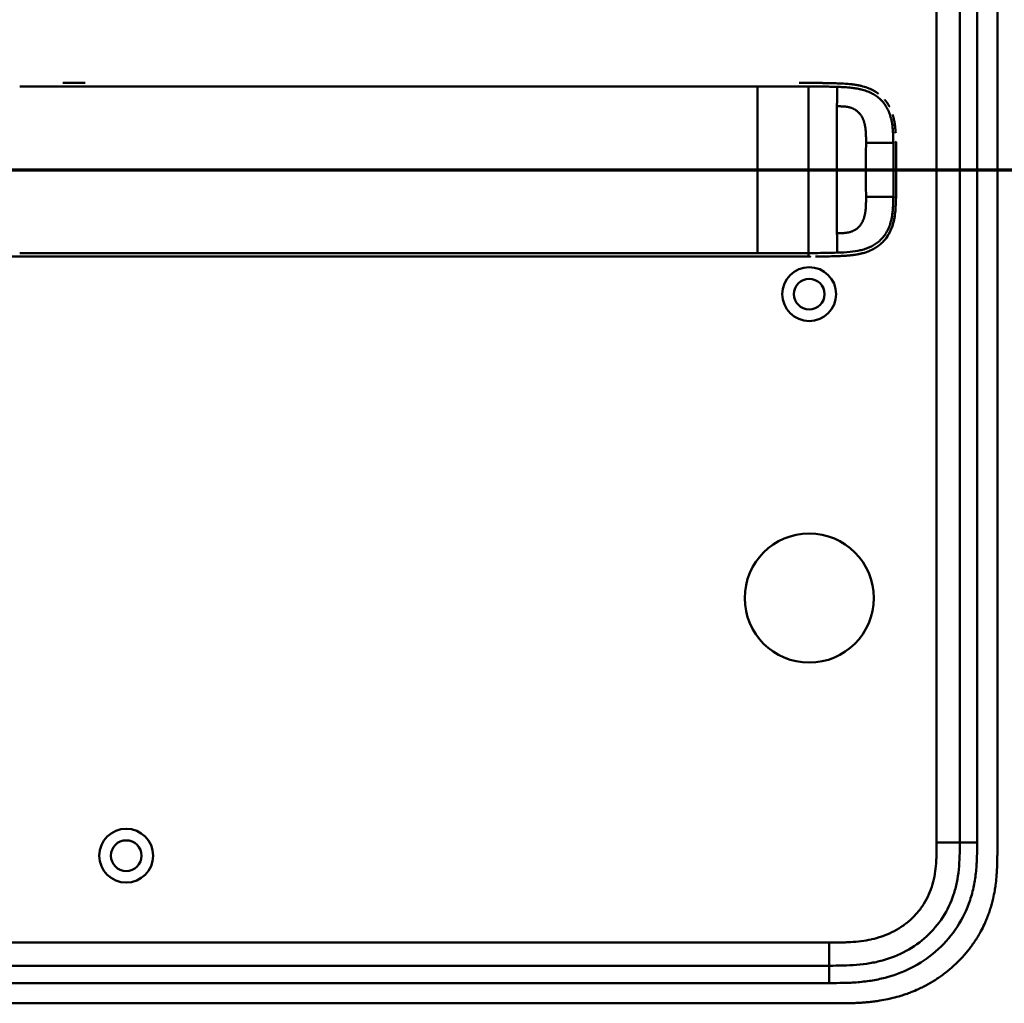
# Model space of a CAD drawing. Header units: millimetres. Extents: x 20 to 833, y 20 to 574.
# Tile 18 of 20: x 576 to 747, y 260 to 429. Entities that reach past the tile are written whole.
import ezdxf

# ---------------------------------------------------------------- set-up
doc = ezdxf.new("R2010")
doc.units = ezdxf.units.MM
doc.header["$LTSCALE"] = 2
for name, color, linetype, lineweight in [('Schnittansichtslinien(DIN)', 7, 'Continuous', 70), ('Sichtbare Kanten(DIN)', 7, 'Continuous', 50), ('Sichtbare tangentiale Kanten(DIN)', 7, 'Continuous', 50)]:
    doc.layers.add(name, color=color, linetype=linetype, lineweight=lineweight)

# ---------------------------------------------------------------- blocks, each defined once
blk = doc.blocks.new('2DTransSchnitt0')
at = {"layer": 'Schnittansichtslinien(DIN)', "linetype": 'Continuous'}
blk.add_line((250.478, 201.754), (392.272, 201.754), dxfattribs=at)

msp = doc.modelspace()

# ---------------------------------------------------------------- linework, layer by layer
at = {"layer": 'Sichtbare Kanten(DIN)'}
for p, q in [((738.851, 287.304), (738.851, 476.735)), ((745.351, 286.304), (745.351, 477.735)), ((583.889, 418.507), (587.736, 418.507)), ((715.078, 418.492), (715.078, 418.492)), ((712.642, 388.507), (712.707, 388.507)), ((571.39, 266.02), (716.313, 266.02)), ((558.39, 259.52), (717.313, 259.52))]:
    msp.add_line(p, q, dxfattribs=at)
for centre, radius in [((712.851, 382.02), 4.65), ((712.851, 382.02), 2.65), ((712.851, 329.52), 11.15), ((594.851, 285.02), 4.65), ((594.851, 285.02), 2.65)]:
    msp.add_circle(centre, radius, dxfattribs=at)
for radius, start, end in [(11.7, 33.30625, 33.34865), (11.6, 32.44432, 32.48803), (11.5, 31.57112, 31.61294), (11.7, 326.65937, 326.70471), (11.6, 327.51746, 327.56366), (11.5, 328.39068, 328.43445)]:
    msp.add_arc((712.851, 403.52), radius, start, end, dxfattribs=at)
for points, degree, knots in [([(711.093, 418.507), (711.093, 418.507), (711.094, 418.507), (711.094, 418.507), (711.095, 418.507), (711.096, 418.507), (711.096, 418.507), (711.098, 418.507), (711.1, 418.507), (711.104, 418.507), (711.107, 418.507), (711.115, 418.507), (711.121, 418.507), (711.137, 418.507), (711.148, 418.507), (711.184, 418.507), (711.209, 418.507), (711.299, 418.507), (711.364, 418.507), (711.779, 418.507), (712.129, 418.507), (712.853, 418.507), (713.225, 418.507), (713.948, 418.504), (714.291, 418.501), (714.636, 418.497)], 3, [0, 0, 0, 0, 0.00005222, 0.00005222, 0.00015665, 0.00015665, 0.0003655, 0.0003655, 0.00078319, 0.00078319, 0.00161859, 0.00161859, 0.00328937, 0.00328937, 0.00663094, 0.00663094, 0.01403003, 0.01403003, 0.03376099, 0.03376099, 0.13899821, 0.13899821, 0.25220546, 0.25220546, 0.35698313, 0.35698313, 0.35698313, 0.35698313]), ([(713.597, 418.505), (713.597, 418.505), (713.597, 418.505), (713.597, 418.505), (713.598, 418.505), (713.598, 418.505), (713.598, 418.505), (713.6, 418.505), (713.601, 418.505), (713.606, 418.505), (713.61, 418.505), (713.624, 418.505), (713.635, 418.505), (713.677, 418.505), (713.71, 418.505), (713.838, 418.504), (713.934, 418.504), (714.318, 418.501), (714.606, 418.498), (715.755, 418.483), (716.618, 418.465), (718.053, 418.419), (718.653, 418.396), (720.126, 418.293), (720.996, 418.187), (722.203, 417.894), (722.561, 417.787), (723.034, 417.612), (723.157, 417.563), (723.302, 417.502), (723.325, 417.492), (723.356, 417.478), (723.364, 417.475), (723.376, 417.47), (723.379, 417.468), (723.382, 417.467), (723.383, 417.467), (723.383, 417.466), (723.383, 417.466), (723.383, 417.466), (723.383, 417.466), (723.383, 417.466), (723.383, 417.466), (723.383, 417.466)], 3, [0, 0, 0, 0, 0.0000491, 0.0000491, 0.0000891, 0.0000891, 0.0002091, 0.0002091, 0.0005692, 0.0005692, 0.0016492, 0.0016492, 0.0048893, 0.0048893, 0.0146095, 0.0146095, 0.0437711, 0.0437711, 0.1312516, 0.1312516, 0.3939292, 0.3939292, 0.5799593, 0.5799593, 0.8598793, 0.8598793, 0.9815506, 0.9815506, 1.0251294, 1.0251294, 1.0332985, 1.0332985, 1.036362, 1.036362, 1.0375109, 1.0375109, 1.0376187, 1.0376187, 1.0376591, 1.0376591, 1.0376717, 1.0376717, 1.0376858, 1.0376858, 1.0376858, 1.0376858]), ([(714.636, 418.497), (714.636, 418.497), (714.636, 418.497), (714.636, 418.497), (714.636, 418.497), (714.637, 418.497), (714.638, 418.497), (714.639, 418.497), (714.641, 418.497), (714.647, 418.497), (714.652, 418.497), (714.677, 418.497), (714.696, 418.497), (714.876, 418.495), (715.04, 418.492), (715.193, 418.49), (715.194, 418.49), (715.194, 418.49)], 3, [0, 0, 0, 0, 0.000011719, 0.000011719, 0.00005859, 0.00005859, 0.000246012, 0.000246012, 0.000620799, 0.000620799, 0.002119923, 0.002119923, 0.008116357, 0.008116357, 0.056609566, 0.056609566, 0.056677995, 0.056677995, 0.056677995, 0.056677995]), ([(714.636, 418.497), (714.636, 418.497), (714.636, 418.497), (714.636, 418.497), (714.636, 418.497), (714.637, 418.497), (714.637, 418.497), (714.639, 418.497), (714.64, 418.497), (714.645, 418.497), (714.649, 418.497), (714.663, 418.497), (714.673, 418.497), (714.716, 418.496), (714.748, 418.496), (714.876, 418.495), (714.972, 418.493), (715.353, 418.488), (715.64, 418.483), (716.354, 418.469), (716.779, 418.459), (717.841, 418.427), (718.471, 418.406), (720.034, 418.304), (720.957, 418.198), (722.212, 417.891), (722.569, 417.784), (723.041, 417.609), (723.165, 417.56), (723.309, 417.498), (723.332, 417.489), (723.363, 417.475), (723.372, 417.471), (723.381, 417.467), (723.382, 417.467), (723.383, 417.467), (723.383, 417.467), (723.383, 417.466), (723.383, 417.466), (723.383, 417.466), (723.383, 417.466), (723.383, 417.466)], 3, [0, 0, 0, 0, 0.00005241, 0.00005241, 0.00009242, 0.00009242, 0.00021245, 0.00021245, 0.0005725, 0.0005725, 0.00165256, 0.00165256, 0.00489264, 0.00489264, 0.01461281, 0.01461281, 0.04377449, 0.04377449, 0.13125587, 0.13125587, 0.2625352, 0.2625352, 0.45952046, 0.45952046, 0.75581351, 0.75581351, 0.87730662, 0.87730662, 0.92088603, 0.92088603, 0.92905535, 0.92905535, 0.93211897, 0.93211897, 0.93240621, 0.93240621, 0.93251398, 0.93251398, 0.93253419, 0.93253419, 0.93255263, 0.93255263, 0.93255263, 0.93255263]), ([(715.774, 418.481), (715.775, 418.481), (715.775, 418.481), (715.775, 418.481), (715.775, 418.481), (715.776, 418.481), (715.777, 418.481), (715.778, 418.481), (715.779, 418.48), (715.782, 418.48), (715.784, 418.48), (715.818, 418.48), (715.849, 418.479), (715.916, 418.478), (715.952, 418.477), (716.114, 418.474), (716.24, 418.471), (716.365, 418.468), (716.367, 418.468), (716.369, 418.468), (716.369, 418.468), (716.369, 418.468)], 3, [0, 0, 0, 0, 0.0000377, 0.0000377, 0.000112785, 0.000112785, 0.000262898, 0.000262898, 0.000563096, 0.000563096, 0.001163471, 0.001163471, 0.010769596, 0.010769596, 0.021744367, 0.021744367, 0.060254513, 0.060254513, 0.060863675, 0.060863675, 0.060907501, 0.060907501, 0.060907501, 0.060907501]), ([(717.033, 418.451), (717.033, 418.451), (717.034, 418.451), (717.034, 418.451), (717.034, 418.451), (717.035, 418.451), (717.035, 418.451), (717.037, 418.451), (717.038, 418.451), (717.043, 418.451), (717.046, 418.451), (717.06, 418.45), (717.071, 418.45), (717.113, 418.449), (717.144, 418.448), (717.27, 418.444), (717.365, 418.441), (717.467, 418.438), (717.475, 418.437), (717.49, 418.437), (717.497, 418.437), (717.503, 418.436), (717.504, 418.436), (717.504, 418.436), (717.504, 418.436), (717.504, 418.436), (717.504, 418.436), (717.504, 418.436), (717.504, 418.436), (717.504, 418.436)], 3, [0, 0, 0, 0, 0.00008353, 0.00008353, 0.00012354, 0.00012354, 0.000243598, 0.000243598, 0.00060375, 0.00060375, 0.001683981, 0.001683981, 0.004924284, 0.004924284, 0.014644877, 0.014644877, 0.043810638, 0.043810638, 0.046544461, 0.046544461, 0.048595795, 0.048595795, 0.048641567, 0.048641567, 0.048665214, 0.048665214, 0.048677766, 0.048677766, 0.048692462, 0.048692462, 0.048692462, 0.048692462]), ([(724.816, 416.636), (724.592, 416.804), (724.315, 416.989), (724.029, 417.157), (723.734, 417.309), (723.433, 417.444), (723.383, 417.466)], 5, [0.94147194, 0.94147194, 0.94147194, 0.94147194, 0.94147194, 0.94147194, 1.09060804, 1.12015227, 1.12015227, 1.12015227, 1.12015227, 1.12015227, 1.12015227]), ([(726.707, 414.411), (726.689, 414.445), (726.55, 414.704), (726.399, 414.954), (726.235, 415.194), (726.06, 415.423), (725.9, 415.613)], 5, [0.63578119, 0.63578119, 0.63578119, 0.63578119, 0.63578119, 0.63578119, 0.65520572, 0.78405735, 0.78405735, 0.78405735, 0.78405735, 0.78405735, 0.78405735]), ([(727.643, 411.323), (727.609, 411.571), (727.552, 411.915), (727.484, 412.257), (727.401, 412.596), (727.304, 412.929), (727.275, 413.023)], 5, [0.31433668, 0.31433668, 0.31433668, 0.31433668, 0.31433668, 0.31433668, 0.43750456, 0.48594884, 0.48594884, 0.48594884, 0.48594884, 0.48594884, 0.48594884]), ([(727.643, 411.323), (727.643, 411.323), (727.644, 411.323), (727.644, 411.323), (727.644, 411.322), (727.644, 411.322), (727.644, 411.322), (727.644, 411.32), (727.644, 411.319), (727.645, 411.314), (727.645, 411.31), (727.647, 411.296), (727.649, 411.286), (727.655, 411.243), (727.659, 411.211), (727.676, 411.083), (727.687, 410.987), (727.73, 410.601), (727.754, 410.311), (727.777, 409.959), (727.781, 409.897), (727.785, 409.835)], 3, [0, 0, 0, 0, 0.00003489, 0.00003489, 0.00007493, 0.00007493, 0.00019502, 0.00019502, 0.00055514, 0.00055514, 0.00163526, 0.00163526, 0.00487537, 0.00487537, 0.01459547, 0.01459547, 0.04375692, 0.04375692, 0.13126731, 0.13126731, 0.14987755, 0.14987755, 0.14987755, 0.14987755]), ([(727.839, 408.374), (727.839, 408.374), (727.839, 408.374), (727.839, 408.374), (727.839, 408.374), (727.839, 408.373), (727.839, 408.373), (727.839, 408.369), (727.839, 408.366), (727.839, 408.35), (727.84, 408.338), (727.842, 408.224), (727.844, 408.122), (727.847, 408.01), (727.847, 407.987), (727.847, 407.988)], 3, [0, 0, 0, 0, 0.000014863, 0.000014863, 0.000074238, 0.000074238, 0.000192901, 0.000192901, 0.001142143, 0.001142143, 0.004938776, 0.004938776, 0.03531665, 0.03531665, 0.038678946, 0.038678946, 0.038678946, 0.038678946]), ([(727.863, 407.18), (727.86, 407.315), (727.858, 407.45), (727.855, 407.584), (727.853, 407.719), (727.85, 407.854), (727.847, 407.988)], 3, [0.366689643, 0.366689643, 0.366689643, 0.366689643, 0.406900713, 0.406900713, 0.406900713, 0.447266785, 0.447266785, 0.447266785, 0.447266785]), ([(727.863, 407.18), (727.863, 407.18), (727.863, 407.18), (727.863, 407.179), (727.863, 407.179), (727.863, 407.179), (727.863, 407.178), (727.863, 407.177), (727.863, 407.176), (727.863, 407.171), (727.863, 407.167), (727.863, 407.153), (727.863, 407.142), (727.864, 407.099), (727.865, 407.066), (727.867, 406.937), (727.868, 406.84), (727.87, 406.716), (727.87, 406.689), (727.871, 406.649), (727.871, 406.636), (727.872, 406.616), (727.872, 406.609), (727.872, 406.599), (727.872, 406.596), (727.872, 406.591), (727.872, 406.589), (727.872, 406.587), (727.872, 406.586), (727.872, 406.585), (727.872, 406.584), (727.872, 406.584), (727.872, 406.583), (727.872, 406.583), (727.872, 406.583), (727.872, 406.583), (727.872, 406.583), (727.872, 406.583), (727.872, 406.583), (727.872, 406.583)], 3, [0, 0, 0, 0, 0.000053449, 0.000053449, 0.000093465, 0.000093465, 0.000213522, 0.000213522, 0.000573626, 0.000573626, 0.001653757, 0.001653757, 0.004893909, 0.004893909, 0.014614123, 0.014614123, 0.043774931, 0.043774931, 0.051769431, 0.051769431, 0.055766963, 0.055766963, 0.057765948, 0.057765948, 0.05876565, 0.05876565, 0.059265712, 0.059265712, 0.059515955, 0.059515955, 0.059641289, 0.059641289, 0.059704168, 0.059704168, 0.05973582, 0.05973582, 0.059751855, 0.059751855, 0.059768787, 0.059768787, 0.059768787, 0.059768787]), ([(727.88, 405.995), (727.878, 406.136), (727.876, 406.277), (727.874, 406.418), (727.874, 406.473), (727.873, 406.528), (727.872, 406.583)], 3, [0.248417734, 0.248417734, 0.248417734, 0.248417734, 0.290654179, 0.290654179, 0.290654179, 0.307101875, 0.307101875, 0.307101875, 0.307101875]), ([(727.88, 405.995), (727.88, 405.995), (727.88, 405.995), (727.88, 405.995), (727.88, 405.995), (727.88, 405.994), (727.88, 405.994), (727.88, 405.992), (727.88, 405.991), (727.88, 405.986), (727.88, 405.983), (727.88, 405.968), (727.88, 405.957), (727.881, 405.914), (727.881, 405.882), (727.882, 405.752), (727.883, 405.655), (727.885, 405.534), (727.885, 405.509), (727.885, 405.473), (727.885, 405.461), (727.885, 405.442), (727.885, 405.436), (727.886, 405.427), (727.886, 405.424), (727.886, 405.42), (727.886, 405.418), (727.886, 405.416), (727.886, 405.415), (727.886, 405.414), (727.886, 405.414), (727.886, 405.413), (727.886, 405.413), (727.886, 405.413), (727.886, 405.412), (727.886, 405.412), (727.886, 405.412), (727.886, 405.412), (727.886, 405.412), (727.886, 405.412)], 3, [0, 0, 0, 0, 0.000031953, 0.000031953, 0.000071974, 0.000071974, 0.000192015, 0.000192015, 0.000552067, 0.000552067, 0.001632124, 0.001632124, 0.004872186, 0.004872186, 0.014592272, 0.014592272, 0.043752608, 0.043752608, 0.051041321, 0.051041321, 0.05468579, 0.05468579, 0.056508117, 0.056508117, 0.05741937, 0.05741937, 0.057875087, 0.057875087, 0.058103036, 0.058103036, 0.058217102, 0.058217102, 0.058274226, 0.058274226, 0.05830288, 0.05830288, 0.058317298, 0.058317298, 0.05833213, 0.05833213, 0.05833213, 0.05833213]), ([(727.89, 404.834), (727.889, 404.974), (727.888, 405.114), (727.887, 405.254), (727.887, 405.307), (727.886, 405.36), (727.886, 405.412)], 3, [0.132443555, 0.132443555, 0.132443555, 0.132443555, 0.174407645, 0.174407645, 0.174407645, 0.190155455, 0.190155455, 0.190155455, 0.190155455]), ([(727.894, 403.73), (727.894, 403.73), (727.894, 403.729), (727.894, 403.729), (727.894, 403.729), (727.894, 403.728), (727.894, 403.728), (727.894, 403.726), (727.894, 403.725), (727.894, 403.72), (727.894, 403.717), (727.894, 403.702), (727.894, 403.691), (727.894, 403.648), (727.894, 403.616), (727.894, 403.486), (727.894, 403.389), (727.894, 403), (727.893, 402.709), (727.889, 401.98), (727.886, 401.542), (727.877, 400.777), (727.873, 400.449), (727.852, 399.168), (727.842, 398.214), (727.79, 397.264)], 3, [0, 0, 0, 0, 0.00008576, 0.00008576, 0.00012576, 0.00012576, 0.00024577, 0.00024577, 0.00060577, 0.00060577, 0.00168578, 0.00168578, 0.0049258, 0.0049258, 0.01464581, 0.01464581, 0.04380589, 0.04380589, 0.13128689, 0.13128689, 0.26250768, 0.26250768, 0.36092522, 0.36092522, 0.64677926, 0.64677926, 0.64677926, 0.64677926]), ([(727.89, 404.834), (727.89, 404.834), (727.89, 404.833), (727.89, 404.833), (727.89, 404.833), (727.89, 404.832), (727.89, 404.832), (727.89, 404.83), (727.89, 404.829), (727.89, 404.824), (727.89, 404.821), (727.89, 404.806), (727.89, 404.796), (727.891, 404.752), (727.891, 404.72), (727.891, 404.59), (727.892, 404.493), (727.894, 404.104), (727.894, 403.813), (727.894, 403.084), (727.893, 402.646), (727.888, 401.804), (727.884, 401.398), (727.879, 400.993)], 3, [0, 0, 0, 0, 0.00006518, 0.00006518, 0.00010518, 0.00010518, 0.00022519, 0.00022519, 0.00058521, 0.00058521, 0.00166523, 0.00166523, 0.00490526, 0.00490526, 0.01462529, 0.01462529, 0.04378543, 0.04378543, 0.13126692, 0.13126692, 0.26248759, 0.26248759, 0.38414897, 0.38414897, 0.38414897, 0.38414897]), ([(727.885, 401.563), (727.885, 401.563), (727.885, 401.563), (727.885, 401.562), (727.885, 401.562), (727.885, 401.562), (727.885, 401.561), (727.885, 401.56), (727.885, 401.559), (727.885, 401.554), (727.885, 401.55), (727.885, 401.536), (727.885, 401.525), (727.885, 401.482), (727.884, 401.449), (727.883, 401.32), (727.882, 401.223), (727.879, 400.96), (727.877, 400.795), (727.875, 400.63)], 3, [0, 0, 0, 0, 0.000075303, 0.000075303, 0.000115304, 0.000115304, 0.000235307, 0.000235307, 0.000595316, 0.000595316, 0.001675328, 0.001675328, 0.004915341, 0.004915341, 0.014635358, 0.014635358, 0.043795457, 0.043795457, 0.093385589, 0.093385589, 0.093385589, 0.093385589]), ([(727.892, 402.637), (727.893, 402.694), (727.893, 402.796), (727.893, 402.897), (727.894, 402.999), (727.894, 403.1), (727.894, 403.144)], 5, [0.378128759, 0.378128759, 0.378128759, 0.378128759, 0.378128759, 0.378128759, 0.40694036, 0.42880411, 0.42880411, 0.42880411, 0.42880411, 0.42880411, 0.42880411]), ([(727.872, 400.409), (727.872, 400.404), (727.87, 400.304), (727.861, 399.711), (727.851, 399.171), (727.838, 398.631)], 3, [0.11540999, 0.11540999, 0.11540999, 0.11540999, 0.13127697, 0.13127697, 0.29329903, 0.29329903, 0.29329903, 0.29329903]), ([(727.872, 400.409), (727.872, 400.409), (727.872, 400.409), (727.872, 400.409), (727.872, 400.409), (727.872, 400.408), (727.872, 400.408), (727.872, 400.406), (727.872, 400.405), (727.872, 400.4), (727.872, 400.397), (727.871, 400.382), (727.871, 400.371), (727.871, 400.328), (727.87, 400.296), (727.868, 400.166), (727.867, 400.069), (727.864, 399.935), (727.864, 399.899), (727.863, 399.849), (727.863, 399.835), (727.862, 399.819), (727.862, 399.816), (727.862, 399.814), (727.862, 399.813), (727.862, 399.813), (727.862, 399.813), (727.862, 399.813), (727.862, 399.813), (727.862, 399.812), (727.862, 399.812), (727.862, 399.812)], 3, [0, 0, 0, 0, 0.000042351, 0.000042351, 0.000082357, 0.000082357, 0.000202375, 0.000202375, 0.000562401, 0.000562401, 0.001642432, 0.001642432, 0.004882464, 0.004882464, 0.014602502, 0.014602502, 0.043762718, 0.043762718, 0.054697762, 0.054697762, 0.058798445, 0.058798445, 0.059567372, 0.059567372, 0.059642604, 0.059642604, 0.059680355, 0.059680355, 0.059699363, 0.059699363, 0.059718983, 0.059718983, 0.059718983, 0.059718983]), ([(727.872, 400.409), (727.872, 400.403), (727.87, 400.297), (727.868, 400.15), (727.866, 400.06), (727.864, 399.936), (727.864, 399.902), (727.863, 399.855), (727.863, 399.842), (727.862, 399.825), (727.862, 399.82), (727.862, 399.815), (727.862, 399.814), (727.862, 399.814), (727.862, 399.813), (727.862, 399.813), (727.862, 399.813), (727.862, 399.813), (727.862, 399.813), (727.862, 399.812), (727.862, 399.812), (727.862, 399.812)], 3, [0.442471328, 0.442471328, 0.442471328, 0.442471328, 0.459325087, 0.459325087, 0.486465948, 0.486465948, 0.496643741, 0.496643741, 0.500460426, 0.500460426, 0.501891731, 0.501891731, 0.50203941, 0.50203941, 0.502113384, 0.502113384, 0.502150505, 0.502150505, 0.502169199, 0.502169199, 0.502188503, 0.502188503, 0.502188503, 0.502188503]), ([(727.838, 398.631), (727.821, 397.892), (727.797, 397.151), (727.651, 395.604), (727.518, 394.791), (727.209, 393.771), (727.121, 393.522), (726.989, 393.198), (726.954, 393.117), (726.907, 393.011), (726.895, 392.985), (726.865, 392.92), (726.838, 392.864), (726.827, 392.842)], 3, [0, 0, 0, 0, 0.22193166, 0.22193166, 0.46716052, 0.46716052, 0.5482925, 0.5482925, 0.57530611, 0.57530611, 0.58430946, 0.58430946, 0.59766622, 0.59766622, 0.59766622, 0.59766622]), ([(727.847, 399.024), (727.847, 399.024), (727.847, 399.024), (727.847, 399.024), (727.847, 399.023), (727.847, 399.023), (727.847, 399.023), (727.847, 399.021), (727.847, 399.02), (727.847, 399.015), (727.847, 399.011), (727.847, 398.997), (727.846, 398.986), (727.845, 398.943), (727.845, 398.911), (727.842, 398.796), (727.84, 398.713), (727.838, 398.631)], 3, [0, 0, 0, 0, 0.000033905, 0.000033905, 0.000073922, 0.000073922, 0.000193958, 0.000193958, 0.000554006, 0.000554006, 0.001634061, 0.001634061, 0.004874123, 0.004874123, 0.014594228, 0.014594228, 0.039322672, 0.039322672, 0.039322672, 0.039322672]), ([(727.374, 394.338), (727.381, 394.364), (727.462, 394.671), (727.53, 394.983), (727.588, 395.297), (727.635, 395.613), (727.672, 395.903)], 5, [1.29338836, 1.29338836, 1.29338836, 1.29338836, 1.29338836, 1.29338836, 1.30638847, 1.4503927, 1.4503927, 1.4503927, 1.4503927, 1.4503927, 1.4503927]), ([(727.374, 394.338), (727.374, 394.338), (727.374, 394.338), (727.374, 394.338), (727.374, 394.338), (727.374, 394.337), (727.374, 394.337), (727.374, 394.336), (727.374, 394.336), (727.372, 394.328), (727.37, 394.32), (727.365, 394.303), (727.363, 394.294), (727.353, 394.26), (727.346, 394.235), (727.302, 394.078), (727.263, 393.947), (727.163, 393.644), (727.1, 393.474), (726.737, 392.574), (726.327, 391.891), (725.651, 391.114), (725.458, 390.919), (725.188, 390.678), (725.119, 390.619), (725.025, 390.542), (725.002, 390.523), (724.949, 390.481), (724.912, 390.451), (724.889, 390.434)], 3, [0, 0, 0, 0, 0.00001917, 0.00001917, 0.00005748, 0.00005748, 0.0001341, 0.0001341, 0.00028731, 0.00028731, 0.00273868, 0.00273868, 0.00568458, 0.00568458, 0.01354038, 0.01354038, 0.05545011, 0.05545011, 0.11134725, 0.11134725, 0.35517064, 0.35517064, 0.44356667, 0.44356667, 0.47298688, 0.47298688, 0.48279205, 0.48279205, 0.49507864, 0.49507864, 0.49507864, 0.49507864]), ([(726.015, 391.542), (726.148, 391.709), (726.328, 391.955), (726.495, 392.212), (726.648, 392.481), (726.788, 392.759), (726.827, 392.842)], 5, [0.97812109, 0.97812109, 0.97812109, 0.97812109, 0.97812109, 0.97812109, 1.08869603, 1.13469166, 1.13469166, 1.13469166, 1.13469166, 1.13469166, 1.13469166]), ([(723.276, 389.501), (723.348, 389.532), (723.688, 389.681), (724.02, 389.849), (724.343, 390.039), (724.653, 390.252), (724.889, 390.434)], 5, [0.61062915, 0.61062915, 0.61062915, 0.61062915, 0.61062915, 0.61062915, 0.65331117, 0.81171679, 0.81171679, 0.81171679, 0.81171679, 0.81171679, 0.81171679]), ([(563.623, 388.507), (564.052, 388.507), (564.493, 388.507), (564.943, 388.507), (567.474, 388.507), (570.215, 388.507), (572.956, 388.507), (575.205, 388.507), (577.476, 388.507), (579.746, 388.507), (589.85, 388.507), (599.999, 388.507), (610.122, 388.507), (627.03, 388.507), (643.956, 388.507), (660.869, 388.507), (669.325, 388.507), (677.785, 388.507), (686.242, 388.507), (690.471, 388.507), (694.698, 388.507), (698.928, 388.507), (701.592, 388.507), (704.269, 388.507), (706.915, 388.507), (708.47, 388.507), (710.003, 388.507), (711.55, 388.507), (711.912, 388.507), (712.269, 388.507), (712.642, 388.507)], 3, [4.0756594, 4.0756594, 4.0756594, 4.0756594, 4.2235005, 4.2235005, 4.2235005, 5.0551855, 5.0551855, 5.0551855, 5.7376751, 5.7376751, 5.7376751, 8.7756456, 8.7756456, 8.7756456, 13.8502555, 13.8502555, 13.8502555, 16.3875605, 16.3875605, 16.3875605, 17.6562129, 17.6562129, 17.6562129, 18.4553381, 18.4553381, 18.4553381, 18.9248654, 18.9248654, 18.9248654, 19.0347624, 19.0347624, 19.0347624, 19.0347624]), ([(713.013, 388.507), (713.013, 388.507), (713.013, 388.507), (713.013, 388.507), (713.013, 388.507), (713.013, 388.507), (713.012, 388.507), (713.012, 388.507), (713.011, 388.507), (713.009, 388.507), (713.007, 388.507), (712.987, 388.507), (712.969, 388.507), (712.927, 388.507), (712.903, 388.507), (712.847, 388.507), (712.815, 388.507), (712.772, 388.507), (712.761, 388.507), (712.746, 388.507), (712.743, 388.507), (712.738, 388.507), (712.737, 388.507), (712.735, 388.507), (712.735, 388.507), (712.734, 388.507), (712.734, 388.507), (712.734, 388.507), (712.734, 388.507), (712.734, 388.507)], 3, [0, 0, 0, 0, 0.000010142, 0.000010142, 0.000037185, 0.000037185, 0.000109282, 0.000109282, 0.000301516, 0.000301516, 0.000814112, 0.000814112, 0.00628175, 0.00628175, 0.013571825, 0.013571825, 0.023292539, 0.023292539, 0.026532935, 0.026532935, 0.027613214, 0.027613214, 0.02797342, 0.02797342, 0.028093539, 0.028093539, 0.028133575, 0.028133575, 0.028179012, 0.028179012, 0.028179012, 0.028179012]), ([(715.13, 388.523), (715.13, 388.523), (715.129, 388.523), (715.129, 388.523), (715.129, 388.523), (715.128, 388.523), (715.128, 388.523), (715.126, 388.523), (715.125, 388.523), (715.121, 388.523), (715.117, 388.523), (715.103, 388.523), (715.092, 388.523), (715.05, 388.522), (715.018, 388.522), (714.891, 388.52), (714.795, 388.519), (714.67, 388.517), (714.641, 388.517), (714.598, 388.516), (714.583, 388.516), (714.561, 388.516), (714.554, 388.516), (714.543, 388.516), (714.539, 388.516), (714.534, 388.516), (714.532, 388.516), (714.529, 388.516), (714.529, 388.516), (714.527, 388.516), (714.527, 388.516), (714.526, 388.516), (714.526, 388.516), (714.525, 388.516), (714.525, 388.516), (714.525, 388.516), (714.525, 388.516), (714.525, 388.516), (714.525, 388.516), (714.525, 388.516)], 3, [0, 0, 0, 0, 0.000043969, 0.000043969, 0.000083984, 0.000083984, 0.000204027, 0.000204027, 0.000564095, 0.000564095, 0.001644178, 0.001644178, 0.004884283, 0.004884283, 0.014604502, 0.014604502, 0.04376599, 0.04376599, 0.052593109, 0.052593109, 0.057007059, 0.057007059, 0.059214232, 0.059214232, 0.060317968, 0.060317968, 0.060869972, 0.060869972, 0.061146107, 0.061146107, 0.061284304, 0.061284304, 0.061353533, 0.061353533, 0.061388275, 0.061388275, 0.061405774, 0.061405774, 0.061423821, 0.061423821, 0.061423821, 0.061423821]), ([(715.13, 388.523), (715.14, 388.523), (715.15, 388.523), (715.354, 388.526), (715.546, 388.529), (715.738, 388.533)], 3, [0.247650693, 0.247650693, 0.247650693, 0.247650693, 0.250845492, 0.250845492, 0.310534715, 0.310534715, 0.310534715, 0.310534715]), ([(716.347, 388.546), (716.347, 388.546), (716.347, 388.546), (716.347, 388.546), (716.347, 388.546), (716.346, 388.546), (716.346, 388.546), (716.344, 388.546), (716.343, 388.546), (716.339, 388.546), (716.335, 388.545), (716.321, 388.545), (716.311, 388.545), (716.269, 388.544), (716.237, 388.543), (716.111, 388.54), (716.016, 388.538), (715.89, 388.536), (715.86, 388.535), (715.814, 388.534), (715.799, 388.534), (715.776, 388.534), (715.768, 388.534), (715.757, 388.533), (715.753, 388.533), (715.747, 388.533), (715.745, 388.533), (715.743, 388.533), (715.742, 388.533), (715.74, 388.533), (715.74, 388.533), (715.739, 388.533), (715.739, 388.533), (715.738, 388.533), (715.738, 388.533), (715.738, 388.533), (715.738, 388.533), (715.738, 388.533), (715.738, 388.533), (715.738, 388.533)], 3, [0, 0, 0, 0, 0.000046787, 0.000046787, 0.000086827, 0.000086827, 0.000206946, 0.000206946, 0.000567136, 0.000567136, 0.001647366, 0.001647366, 0.004887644, 0.004887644, 0.014608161, 0.014608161, 0.043771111, 0.043771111, 0.053078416, 0.053078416, 0.057732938, 0.057732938, 0.060060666, 0.060060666, 0.0612249, 0.0612249, 0.061807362, 0.061807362, 0.062098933, 0.062098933, 0.062245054, 0.062245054, 0.062318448, 0.062318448, 0.062355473, 0.062355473, 0.062374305, 0.062374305, 0.06239437, 0.06239437, 0.06239437, 0.06239437]), ([(716.347, 388.546), (716.356, 388.546), (716.364, 388.546), (716.574, 388.551), (716.776, 388.556), (716.991, 388.562), (717.005, 388.563), (717.02, 388.563)], 3, [0.373932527, 0.373932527, 0.373932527, 0.373932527, 0.376597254, 0.376597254, 0.439473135, 0.439473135, 0.443987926, 0.443987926, 0.443987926, 0.443987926]), ([(717.509, 388.578), (717.509, 388.578), (717.509, 388.578), (717.508, 388.578), (717.508, 388.578), (717.508, 388.578), (717.508, 388.578), (717.507, 388.578), (717.506, 388.578), (717.503, 388.578), (717.501, 388.578), (717.493, 388.577), (717.486, 388.577), (717.46, 388.576), (717.44, 388.576), (717.362, 388.573), (717.302, 388.571), (717.206, 388.568), (717.169, 388.567), (717.113, 388.566), (717.095, 388.565), (717.067, 388.564), (717.057, 388.564), (717.043, 388.564), (717.039, 388.564), (717.032, 388.563), (717.029, 388.563), (717.026, 388.563), (717.025, 388.563), (717.023, 388.563), (717.022, 388.563), (717.021, 388.563), (717.021, 388.563), (717.021, 388.563), (717.02, 388.563), (717.02, 388.563), (717.02, 388.563), (717.02, 388.563), (717.02, 388.563), (717.02, 388.563), (717.02, 388.563), (717.02, 388.563)], 3, [0, 0, 0, 0, 0.000030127, 0.000030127, 0.00007034, 0.00007034, 0.000146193, 0.000146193, 0.000373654, 0.000373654, 0.001055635, 0.001055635, 0.003100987, 0.003100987, 0.009236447, 0.009236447, 0.027643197, 0.027643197, 0.039082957, 0.039082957, 0.044805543, 0.044805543, 0.047668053, 0.047668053, 0.049100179, 0.049100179, 0.049817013, 0.049817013, 0.050176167, 0.050176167, 0.050356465, 0.050356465, 0.050447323, 0.050447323, 0.050493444, 0.050493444, 0.050517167, 0.050517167, 0.050529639, 0.050529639, 0.050543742, 0.050543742, 0.050543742, 0.050543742]), ([(717.509, 388.578), (717.532, 388.579), (717.555, 388.58), (717.621, 388.582), (717.664, 388.583), (717.707, 388.585)], 3, [0.495122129, 0.495122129, 0.495122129, 0.495122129, 0.502349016, 0.502349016, 0.515895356, 0.515895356, 0.515895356, 0.515895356]), ([(717.707, 388.585), (717.707, 388.585), (718.123, 388.599), (718.907, 388.629), (719.684, 388.677), (720.443, 388.757), (721.19, 388.888), (721.539, 388.963)], 5, [0, 0, 0, 0, 0, 0, 0.00023388, 0.21792631, 0.41257681, 0.41257681, 0.41257681, 0.41257681, 0.41257681, 0.41257681]), ([(723.276, 389.501), (723.275, 389.501), (723.275, 389.501), (723.275, 389.501), (723.275, 389.501), (723.273, 389.5), (723.271, 389.499), (723.265, 389.497), (723.26, 389.495), (723.243, 389.488), (723.231, 389.483), (723.153, 389.45), (723.086, 389.424), (722.929, 389.363), (722.839, 389.33), (722.505, 389.214), (722.258, 389.14), (721.924, 389.053), (721.84, 389.032), (721.727, 389.005), (721.699, 388.999), (721.627, 388.983), (721.569, 388.97), (721.539, 388.963)], 3, [0, 0, 0, 0, 0.00003654, 0.00003654, 0.00018253, 0.00018253, 0.00076618, 0.00076618, 0.00242803, 0.00242803, 0.00685953, 0.00685953, 0.03049568, 0.03049568, 0.0620118, 0.0620118, 0.14610446, 0.14610446, 0.17411761, 0.17411761, 0.18345472, 0.18345472, 0.19786857, 0.19786857, 0.19786857, 0.19786857]), ([(716.313, 266.02), (717.118, 266.02), (718.715, 266.021), (721.052, 266.128), (723.317, 266.405), (726.234, 267.042), (729.669, 268.404), (733.253, 270.947), (736.083, 274.29), (737.642, 277.568), (738.39, 280.397), (738.719, 282.614), (738.85, 284.92), (738.851, 286.504), (738.851, 287.304)], 3, [18.3883596, 18.3883596, 18.3883596, 18.3883596, 18.6318617, 18.875363, 19.1188643, 19.3623656, 19.8493681, 20.3363707, 20.8233732, 21.3103757, 21.553877, 21.7973783, 22.0408796, 22.2843823, 22.2843823, 22.2843823, 22.2843823]), ([(717.313, 259.52), (717.91, 259.519), (718.961, 259.52), (720.172, 259.545), (721.085, 259.581), (721.695, 259.613), (722.458, 259.668), (723.068, 259.722), (723.832, 259.805), (724.442, 259.885), (725.357, 260.026), (726.268, 260.196), (727.475, 260.474), (728.371, 260.722), (729.259, 261.003), (729.846, 261.207), (730.717, 261.537), (731.576, 261.9), (732.837, 262.505), (733.927, 263.109), (735.241, 263.942), (736.253, 264.67), (737.46, 265.653), (738.378, 266.498), (739.458, 267.622), (740.266, 268.573), (741.201, 269.822), (741.885, 270.867), (742.578, 272.09), (742.997, 272.928), (743.379, 273.783), (743.616, 274.361), (743.889, 275.092), (744.089, 275.683), (744.315, 276.428), (744.478, 277.029), (744.696, 277.936), (744.879, 278.85), (745.067, 280.075), (745.168, 280.995), (745.244, 281.914), (745.282, 282.525), (745.316, 283.289), (745.333, 283.897), (745.346, 284.653), (745.351, 285.406), (745.351, 286.005), (745.351, 286.304)], 3, [0.00000945, 0.00000945, 0.00000945, 0.00000945, 0.04167564, 0.07292528, 0.08334182, 0.10417491, 0.11459146, 0.13542455, 0.1458411, 0.16667419, 0.17709074, 0.20834038, 0.22917347, 0.26042311, 0.27083965, 0.29167275, 0.30208929, 0.33333893, 0.35417202, 0.39583821, 0.4166713, 0.45833749, 0.47917058, 0.52083676, 0.54166985, 0.58333604, 0.60416913, 0.64583532, 0.66666841, 0.69791805, 0.70833459, 0.72916769, 0.73958423, 0.76041733, 0.77083387, 0.79166696, 0.80208351, 0.83333315, 0.85416624, 0.88541588, 0.89583243, 0.91666552, 0.92708206, 0.94791516, 0.9583317, 0.9791648, 0.99999789, 0.99999789, 0.99999789, 0.99999789])]:
    msp.add_open_spline(points, degree=degree, knots=knots, dxfattribs=at)
for points, degree in [([(718.612, 418.393), (718.432, 418.402), (718.251, 418.41), (718.07, 418.417), (717.889, 418.423), (717.707, 418.43)], 5), ([(721.692, 418.017), (721.366, 418.092), (721.037, 418.154), (720.706, 418.207), (720.373, 418.25), (720.038, 418.286)], 5), ([(712.708, 388.507), (712.716, 388.507), (712.725, 388.507), (712.734, 388.507)], 3), ([(713.941, 388.511), (714.137, 388.512), (714.331, 388.514), (714.525, 388.516)], 3)]:
    msp.add_open_spline(points, degree=degree, dxfattribs=at)
at = {"layer": 'Sichtbare tangentiale Kanten(DIN)'}
for p, q in [((734.851, 287.304), (734.851, 476.735)), ((741.851, 476.735), (741.851, 287.304)), ((722.663, 408.165), (722.663, 408.174)), ((727.387, 408.165), (722.663, 408.165)), ((703.919, 403.507), (576.446, 403.507)), ((727.387, 398.849), (722.663, 398.849)), ((722.663, 398.849), (722.663, 398.841)), ((712.7, 389.117), (712.708, 389.117)), ((734.851, 287.304), (738.851, 287.304)), ((738.851, 287.304), (741.851, 287.304)), ((571.389, 270.02), (716.313, 270.02)), ((716.313, 270.02), (716.313, 266.02)), ((716.313, 266.02), (716.313, 263.02)), ((716.313, 263.02), (571.39, 263.02))]:
    msp.add_line(p, q, dxfattribs=at)
for centre, major_axis, start_param, end_param in [((722.745, 402.948), (-0.005, 10.727), 1.0628535, 1.5185692), ((722.745, 404.067), (-0.005, -10.727), 4.7645546, 5.2203318)]:
    msp.add_ellipse(centre, major_axis=major_axis, ratio=0.0085792, start_param=start_param, end_param=end_param, dxfattribs=at)
for points, degree, knots in [([(576.446, 417.897), (577.774, 417.897), (579.102, 417.897), (580.43, 417.897), (580.982, 417.897), (581.534, 417.897), (582.086, 417.897), (582.861, 417.897), (583.635, 417.897), (584.409, 417.897), (584.822, 417.897), (585.234, 417.897), (585.646, 417.897), (586.562, 417.897), (587.478, 417.897), (588.394, 417.897), (595.034, 417.897), (601.674, 417.896), (608.313, 417.897)], 3, [0, 0, 0, 0, 0.3984119, 0.3984119, 0.3984119, 0.558361, 0.558361, 0.558361, 0.7963648, 0.7963648, 0.7963648, 0.9137852, 0.9137852, 0.9137852, 1.1948602, 1.1948602, 1.1948602, 3.18679, 3.18679, 3.18679, 3.18679]), ([(608.313, 417.897), (634.871, 417.897), (661.428, 417.897), (687.986, 417.897), (689.364, 417.897), (690.742, 417.897), (692.12, 417.897), (693.397, 417.897), (694.675, 417.897), (695.952, 417.897), (698.608, 417.897), (701.264, 417.897), (703.919, 417.897)], 3, [3.18679, 3.18679, 3.18679, 3.18679, 11.1540994, 11.1540994, 11.1540994, 11.5711487, 11.5711487, 11.5711487, 11.9507559, 11.9507559, 11.9507559, 12.7474629, 12.7474629, 12.7474629, 12.7474629]), ([(703.919, 417.897), (704.089, 417.897), (704.259, 417.897), (704.428, 417.897), (704.626, 417.897), (704.824, 417.897), (705.04, 417.897), (705.44, 417.897), (705.787, 417.897), (706.126, 417.897), (706.159, 417.897), (706.195, 417.897), (706.233, 417.897), (706.582, 417.897), (706.907, 417.897), (707.239, 417.897), (707.604, 417.897), (707.965, 417.897), (708.328, 417.897), (708.691, 417.897), (709.052, 417.897), (709.409, 417.897), (709.547, 417.897), (709.688, 417.897), (709.829, 417.897), (710.055, 417.897), (710.278, 417.897), (710.504, 417.897), (710.875, 417.897), (711.242, 417.897), (711.613, 417.897), (711.975, 417.897), (712.34, 417.897), (712.691, 417.897), (712.701, 417.897), (712.704, 417.897), (712.708, 417.897)], 3, [0, 0, 0, 0, 0.05078067, 0.05078067, 0.05078067, 0.1102021, 0.1102021, 0.1102021, 0.2202767, 0.2202767, 0.2202767, 0.23095286, 0.23095286, 0.23095286, 0.33022951, 0.33022951, 0.33022951, 0.4395805, 0.4395805, 0.4395805, 0.54854182, 0.54854182, 0.54854182, 0.59063446, 0.59063446, 0.59063446, 0.6580998, 0.6580998, 0.6580998, 0.76890548, 0.76890548, 0.76890548, 0.8770848, 0.8770848, 0.8770848, 0.87997457, 0.87997457, 0.87997457, 0.87997457]), ([(712.708, 417.897), (712.727, 417.897), (712.747, 417.897), (712.767, 417.897), (712.977, 417.897), (713.184, 417.897), (713.391, 417.896), (713.598, 417.895), (713.804, 417.894), (714.011, 417.893), (714.218, 417.891), (714.424, 417.89), (714.629, 417.888), (714.706, 417.887), (714.783, 417.886), (714.861, 417.885), (714.989, 417.883), (715.118, 417.882), (715.247, 417.88), (715.454, 417.877), (715.658, 417.873), (715.862, 417.87), (716.066, 417.866), (716.271, 417.861), (716.476, 417.856), (716.681, 417.852), (716.884, 417.846), (717.085, 417.84), (717.286, 417.835), (717.489, 417.828), (717.691, 417.821)], 3, [0, 0, 0, 0, 0.00593799, 0.00593799, 0.00593799, 0.06876696, 0.06876696, 0.06876696, 0.13141451, 0.13141451, 0.13141451, 0.19404693, 0.19404693, 0.19404693, 0.2177013, 0.2177013, 0.2177013, 0.25674204, 0.25674204, 0.25674204, 0.3195011, 0.3195011, 0.3195011, 0.38223166, 0.38223166, 0.38223166, 0.44495846, 0.44495846, 0.44495846, 0.5075707, 0.5075707, 0.5075707, 0.5075707]), ([(717.691, 417.821), (717.734, 417.82), (717.778, 417.818), (717.822, 417.817), (718.088, 417.808), (718.353, 417.797), (718.612, 417.785), (719.028, 417.765), (719.439, 417.739), (719.862, 417.698), (720.152, 417.671), (720.441, 417.636), (720.721, 417.594), (721.001, 417.553), (721.269, 417.504), (721.535, 417.446), (721.623, 417.427), (721.712, 417.407), (721.802, 417.385), (722.119, 417.307), (722.433, 417.215), (722.731, 417.108), (723.029, 417.002), (723.314, 416.882), (723.595, 416.741), (723.841, 416.618), (724.085, 416.477), (724.316, 416.324), (724.547, 416.17), (724.763, 416.005), (724.969, 415.824), (725.022, 415.778), (725.075, 415.73), (725.127, 415.68), (725.356, 415.465), (725.568, 415.23), (725.761, 414.98), (725.954, 414.73), (726.128, 414.463), (726.282, 414.184), (726.43, 413.915), (726.56, 413.634), (726.674, 413.339), (726.788, 413.044), (726.886, 412.734), (726.971, 412.4), (726.977, 412.377), (726.983, 412.354), (726.988, 412.334), (727.077, 411.969), (727.151, 411.575), (727.208, 411.151), (727.243, 410.891), (727.268, 410.645), (727.29, 410.383), (727.293, 410.352), (727.295, 410.323), (727.298, 410.295), (727.324, 409.967), (727.342, 409.63), (727.356, 409.277), (727.37, 408.925), (727.376, 408.661), (727.387, 408.165)], 3, [0, 0, 0, 0, 0.0135271, 0.0135271, 0.0135271, 0.0957917, 0.0957917, 0.0957917, 0.2275588, 0.2275588, 0.2275588, 0.3181985, 0.3181985, 0.3181985, 0.4088383, 0.4088383, 0.4088383, 0.4385873, 0.4385873, 0.4385873, 0.5430912, 0.5430912, 0.5430912, 0.6475951, 0.6475951, 0.6475951, 0.7390043, 0.7390043, 0.7390043, 0.8304135, 0.8304135, 0.8304135, 0.8537246, 0.8537246, 0.8537246, 0.9560852, 0.9560852, 0.9560852, 1.0584459, 1.0584459, 1.0584459, 1.157356, 1.157356, 1.157356, 1.2562662, 1.2562662, 1.2562662, 1.263312, 1.263312, 1.263312, 1.386941, 1.386941, 1.386941, 1.4624438, 1.4624438, 1.4624438, 1.4715048, 1.4715048, 1.4715048, 1.5781325, 1.5781325, 1.5781325, 1.6847601, 1.6847601, 1.6847601, 1.6847601]), ([(722.663, 408.174), (722.665, 408.709), (722.671, 410.072), (722.539, 411.611), (721.861, 413.418), (720.43, 414.288), (719.171, 414.466), (718.152, 414.461), (717.644, 414.473)], 5, [0, 0, 0, 0, 0, 0, 0.24920002, 0.49920002, 0.74920002, 0.99920002, 0.99920002, 0.99920002, 0.99920002, 0.99920002, 0.99920002]), ([(727.437, 403.507), (727.437, 403.702), (727.436, 403.895), (727.436, 404.088), (727.433, 405.053), (727.424, 406.019), (727.409, 406.992), (727.406, 407.187), (727.402, 407.379), (727.399, 407.566), (727.395, 407.752), (727.392, 407.944), (727.387, 408.144), (727.387, 408.151), (727.387, 408.158), (727.387, 408.165)], 3, [0, 0, 0, 0, 0.05795206, 0.05795206, 0.05795206, 0.34771308, 0.34771308, 0.34771308, 0.40585328, 0.40585328, 0.40585328, 0.46369354, 0.46369354, 0.46369354, 0.46581276, 0.46581276, 0.46581276, 0.46581276]), ([(712.708, 403.507), (711.353, 403.507), (709.971, 403.507), (708.412, 403.507), (706.852, 403.507), (705.385, 403.507), (703.919, 403.507)], 3, [0, 0, 0, 0, 0.44038321, 0.44038321, 0.44038321, 0.88076642, 0.88076642, 0.88076642, 0.88076642]), ([(722.653, 403.507), (723.117, 403.507), (723.451, 403.507), (723.854, 403.507), (724.257, 403.507), (724.652, 403.507), (725.045, 403.507), (725.143, 403.507), (725.242, 403.507), (725.34, 403.507), (725.635, 403.507), (725.931, 403.507), (726.228, 403.507), (726.278, 403.507), (726.327, 403.507), (726.377, 403.507), (726.427, 403.507), (726.477, 403.507), (726.526, 403.507), (726.776, 403.507), (727.027, 403.507), (727.284, 403.507), (727.336, 403.507), (727.387, 403.507), (727.437, 403.507)], 3, [0, 0, 0, 0, 0.13009876, 0.13009876, 0.13009876, 0.26019753, 0.26019753, 0.26019753, 0.29272222, 0.29272222, 0.29272222, 0.39029629, 0.39029629, 0.39029629, 0.40655864, 0.40655864, 0.40655864, 0.42282098, 0.42282098, 0.42282098, 0.50413271, 0.50413271, 0.50413271, 0.52039505, 0.52039505, 0.52039505, 0.52039505]), ([(722.663, 398.841), (722.665, 398.316), (722.671, 396.935), (722.536, 395.405), (721.865, 393.596), (720.426, 392.725), (719.175, 392.549), (718.334, 392.558), (717.644, 392.541)], 5, [0, 0, 0, 0, 0, 0, 0.2491944, 0.4991944, 0.7491944, 0.9991944, 0.9991944, 0.9991944, 0.9991944, 0.9991944, 0.9991944]), ([(717.691, 389.193), (718.433, 389.218), (719.173, 389.248), (719.897, 389.319), (720.501, 389.378), (721.09, 389.464), (721.664, 389.596), (721.713, 389.608), (721.762, 389.619), (721.811, 389.631), (722.127, 389.709), (722.44, 389.802), (722.737, 389.908), (723.034, 390.014), (723.317, 390.134), (723.598, 390.275), (723.843, 390.398), (724.087, 390.538), (724.317, 390.691), (724.548, 390.845), (724.764, 391.01), (724.969, 391.191), (725.023, 391.238), (725.077, 391.287), (725.13, 391.337), (725.359, 391.552), (725.571, 391.787), (725.764, 392.037), (725.956, 392.287), (726.13, 392.554), (726.283, 392.833), (726.432, 393.102), (726.561, 393.383), (726.675, 393.677), (726.788, 393.972), (726.887, 394.281), (726.971, 394.614), (726.977, 394.638), (726.983, 394.661), (726.988, 394.683), (727.075, 395.037), (727.148, 395.421), (727.204, 395.834), (727.24, 396.099), (727.267, 396.352), (727.289, 396.62), (727.292, 396.656), (727.295, 396.689), (727.298, 396.721), (727.324, 397.049), (727.342, 397.386), (727.356, 397.738), (727.37, 398.09), (727.376, 398.353), (727.387, 398.849)], 3, [0, 0, 0, 0, 0.2307616, 0.2307616, 0.2307616, 0.4232269, 0.4232269, 0.4232269, 0.4395154, 0.4395154, 0.4395154, 0.5437339, 0.5437339, 0.5437339, 0.6479524, 0.6479524, 0.6479524, 0.7391727, 0.7391727, 0.7391727, 0.8303931, 0.8303931, 0.8303931, 0.8541945, 0.8541945, 0.8541945, 0.9564832, 0.9564832, 0.9564832, 1.0587718, 1.0587718, 1.0587718, 1.1575136, 1.1575136, 1.1575136, 1.2562554, 1.2562554, 1.2562554, 1.2634816, 1.2634816, 1.2634816, 1.383867, 1.383867, 1.383867, 1.4613031, 1.4613031, 1.4613031, 1.4716059, 1.4716059, 1.4716059, 1.5781685, 1.5781685, 1.5781685, 1.684731, 1.684731, 1.684731, 1.684731]), ([(576.446, 389.118), (577.774, 389.118), (579.102, 389.118), (580.43, 389.118), (580.979, 389.118), (581.529, 389.118), (582.078, 389.118), (582.855, 389.118), (583.632, 389.118), (584.409, 389.118), (584.82, 389.118), (585.231, 389.118), (585.643, 389.118), (586.56, 389.118), (587.477, 389.118), (588.394, 389.118), (595.034, 389.118), (601.674, 389.118), (608.313, 389.118)], 3, [0, 0, 0, 0, 0.3984127, 0.3984127, 0.3984127, 0.5574675, 0.5574675, 0.5574675, 0.7963662, 0.7963662, 0.7963662, 0.9134321, 0.9134321, 0.9134321, 1.1948615, 1.1948615, 1.1948615, 3.1867877, 3.1867877, 3.1867877, 3.1867877]), ([(608.313, 389.118), (626.892, 389.118), (645.487, 389.118), (664.061, 389.118), (676.196, 389.118), (688.33, 389.118), (700.464, 389.118), (701.616, 389.118), (702.767, 389.118), (703.919, 389.118)], 3, [3.1867877, 3.1867877, 3.1867877, 3.1867877, 8.7605377, 8.7605377, 8.7605377, 12.4019194, 12.4019194, 12.4019194, 12.7474629, 12.7474629, 12.7474629, 12.7474629]), ([(703.919, 389.118), (704.084, 389.118), (704.25, 389.118), (704.414, 389.118), (704.617, 389.118), (704.819, 389.118), (705.039, 389.118), (705.439, 389.118), (705.786, 389.117), (706.124, 389.117), (706.151, 389.117), (706.182, 389.117), (706.213, 389.117), (706.569, 389.117), (706.9, 389.117), (707.236, 389.117), (707.601, 389.118), (707.961, 389.118), (708.324, 389.118), (708.686, 389.118), (709.047, 389.118), (709.402, 389.118), (709.507, 389.118), (709.614, 389.118), (709.721, 389.118), (709.983, 389.118), (710.24, 389.118), (710.5, 389.118), (710.87, 389.118), (711.236, 389.118), (711.603, 389.118), (711.972, 389.117), (712.339, 389.117), (712.7, 389.117)], 3, [0, 0, 0, 0, 0.04936867, 0.04936867, 0.04936867, 0.11014179, 0.11014179, 0.11014179, 0.22014326, 0.22014326, 0.22014326, 0.2290985, 0.2290985, 0.2290985, 0.32998918, 0.32998918, 0.32998918, 0.4391613, 0.4391613, 0.4391613, 0.54803878, 0.54803878, 0.54803878, 0.58009837, 0.58009837, 0.58009837, 0.65768707, 0.65768707, 0.65768707, 0.76818131, 0.76818131, 0.76818131, 0.87925552, 0.87925552, 0.87925552, 0.87925552]), ([(712.642, 388.507), (712.672, 388.507), (712.696, 388.557), (712.702, 388.744), (712.705, 388.845), (712.703, 388.975), (712.7, 389.117)], 3, [0, 0, 0, 0, 0.6504188, 0.6504188, 0.6504188, 1, 1, 1, 1]), ([(712.708, 389.117), (712.725, 389.117), (712.743, 389.117), (712.76, 389.117), (712.993, 389.117), (713.235, 389.118), (713.459, 389.119), (714.039, 389.121), (714.653, 389.126), (715.248, 389.134), (715.3, 389.135), (715.353, 389.136), (715.404, 389.137), (715.559, 389.139), (715.71, 389.142), (715.863, 389.145), (716.473, 389.156), (717.084, 389.173), (717.691, 389.193)], 3, [0, 0, 0, 0, 0.00531619, 0.00531619, 0.00531619, 0.07550479, 0.07550479, 0.07550479, 0.25684052, 0.25684052, 0.25684052, 0.27252586, 0.27252586, 0.27252586, 0.31946639, 0.31946639, 0.31946639, 0.50757072, 0.50757072, 0.50757072, 0.50757072]), ([(741.851, 287.304), (741.851, 286.504), (741.85, 284.857), (741.709, 282.323), (741.336, 279.8), (740.469, 276.511), (738.631, 272.642), (735.298, 268.709), (731.107, 265.738), (727.128, 264.164), (723.811, 263.441), (721.289, 263.134), (718.765, 263.02), (717.119, 263.02), (716.313, 263.02)], 3, [18.388359, 18.388359, 18.388359, 18.388359, 18.6318621, 18.8753634, 19.1188646, 19.3623659, 19.8493685, 20.336371, 20.8233735, 21.3103761, 21.5538774, 21.7973786, 22.0408799, 22.2843826, 22.2843826, 22.2843826, 22.2843826]), ([(716.313, 270.02), (716.477, 270.02), (716.64, 270.02), (716.804, 270.02), (717.247, 270.02), (717.689, 270.022), (718.132, 270.028), (718.284, 270.031), (718.437, 270.033), (718.589, 270.037), (718.665, 270.039), (718.741, 270.04), (718.817, 270.042), (718.894, 270.045), (718.97, 270.047), (719.049, 270.049), (719.359, 270.06), (719.653, 270.072), (719.959, 270.09), (719.966, 270.09), (719.974, 270.091), (719.981, 270.091), (720.599, 270.127), (721.186, 270.179), (721.78, 270.255), (721.789, 270.256), (721.798, 270.257), (721.807, 270.258), (722.407, 270.336), (723, 270.437), (723.589, 270.568), (723.595, 270.569), (723.6, 270.571), (723.605, 270.572), (724.205, 270.706), (724.801, 270.872), (725.38, 271.07), (725.384, 271.071), (725.387, 271.073), (725.391, 271.074), (725.977, 271.275), (726.558, 271.514), (727.117, 271.786), (727.676, 272.059), (728.221, 272.369), (728.741, 272.714), (729.261, 273.058), (729.759, 273.439), (730.226, 273.851), (730.696, 274.265), (731.141, 274.717), (731.547, 275.193), (731.951, 275.668), (732.324, 276.176), (732.655, 276.704), (732.984, 277.229), (733.278, 277.783), (733.527, 278.347), (733.774, 278.906), (733.984, 279.489), (734.153, 280.078), (734.154, 280.082), (734.156, 280.086), (734.157, 280.09), (734.323, 280.668), (734.452, 281.255), (734.55, 281.849), (734.551, 281.858), (734.553, 281.867), (734.554, 281.876), (734.651, 282.465), (734.717, 283.054), (734.762, 283.671), (734.763, 283.678), (734.763, 283.686), (734.764, 283.693), (734.786, 283.998), (734.802, 284.292), (734.814, 284.593), (734.827, 284.904), (734.835, 285.212), (734.841, 285.52), (734.851, 286.117), (734.851, 286.711), (734.851, 287.304)], 3, [0, 0, 0, 0, 0.0490671, 0.0490671, 0.0490671, 0.1818725, 0.1818725, 0.1818725, 0.2275822, 0.2275822, 0.2275822, 0.2504376, 0.2504376, 0.2504376, 0.2732931, 0.2732931, 0.2732931, 0.3625526, 0.3625526, 0.3625526, 0.3647147, 0.3647147, 0.3647147, 0.5447737, 0.5447737, 0.5447737, 0.5475879, 0.5475879, 0.5475879, 0.7297386, 0.7297386, 0.7297386, 0.7313885, 0.7313885, 0.7313885, 0.9165146, 0.9165146, 0.9165146, 0.9175992, 0.9175992, 0.9175992, 1.1050076, 1.1050076, 1.1050076, 1.2924792, 1.2924792, 1.2924792, 1.4799717, 1.4799717, 1.4799717, 1.6686885, 1.6686885, 1.6686885, 1.8566662, 1.8566662, 1.8566662, 2.0435313, 2.0435313, 2.0435313, 2.2286199, 2.2286199, 2.2286199, 2.2299464, 2.2299464, 2.2299464, 2.4117448, 2.4117448, 2.4117448, 2.4144628, 2.4144628, 2.4144628, 2.594816, 2.594816, 2.594816, 2.5970115, 2.5970115, 2.5970115, 2.6862568, 2.6862568, 2.6862568, 2.7781066, 2.7781066, 2.7781066, 2.9561096, 2.9561096, 2.9561096, 2.9561096])]:
    msp.add_open_spline(points, degree=degree, knots=knots, dxfattribs=at)
for points, degree in [([(703.919, 417.897), (703.919, 416.107), (703.919, 413.607), (703.919, 410.457), (703.919, 406.982), (703.919, 403.507)], 5), ([(712.708, 403.507), (712.708, 406.982), (712.708, 410.457), (712.708, 413.607), (712.708, 416.108), (712.708, 417.897)], 5), ([(717.644, 414.473), (717.65, 415.257), (717.658, 415.991), (717.667, 416.666), (717.678, 417.277), (717.691, 417.821)], 5), ([(717.644, 414.473), (717.629, 412.679), (717.62, 410.603), (717.614, 408.31), (717.612, 405.909), (717.612, 403.507)], 5), ([(703.919, 389.118), (703.919, 390.907), (703.919, 393.408), (703.919, 396.558), (703.919, 400.032), (703.919, 403.507)], 5), ([(717.612, 403.507), (716.098, 403.507), (714.488, 403.507), (712.708, 403.507)], 3), ([(712.708, 403.507), (712.708, 400.032), (712.708, 396.557), (712.708, 393.407), (712.708, 390.907), (712.708, 389.117)], 5), ([(717.612, 403.507), (719.147, 403.507), (720.827, 403.507), (722.653, 403.507)], 3), ([(717.644, 392.541), (717.629, 394.335), (717.62, 396.412), (717.614, 398.704), (717.612, 401.106), (717.612, 403.507)], 5), ([(717.644, 392.541), (717.655, 391.228), (717.67, 390.099), (717.691, 389.193)], 3)]:
    msp.add_open_spline(points, degree=degree, dxfattribs=at)
msp.add_rational_spline([(727.437, 403.507), (727.437, 403.41), (727.437, 403.314), (727.437, 403.217), (727.436, 403.121), (727.436, 403.024), (727.436, 402.928), (727.434, 402.155), (727.428, 401.382), (727.417, 400.61), (727.415, 400.424), (727.412, 400.231), (727.409, 400.03), (727.406, 399.826), (727.402, 399.633), (727.399, 399.449), (727.395, 399.265), (727.392, 399.073), (727.387, 398.87), (727.387, 398.863), (727.387, 398.856), (727.387, 398.849)], [1, 1, 1, 1, 1.00008958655, 1.00008958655, 1, 1, 1, 1, 1.00223380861, 1.00223380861, 1, 1.00382742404, 1.00382742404, 1, 1.00355055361, 1.00355055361, 1, 1, 1, 1], degree=3, knots=[0, 0, 0, 0, 0.02894743, 0.02894743, 0.02894743, 0.05789486, 0.05789486, 0.05789486, 0.28973545, 0.28973545, 0.28973545, 0.34769404, 0.34769404, 0.34769404, 0.40585376, 0.40585376, 0.40585376, 0.46369222, 0.46369222, 0.46369222, 0.46581292, 0.46581292, 0.46581292, 0.46581292], dxfattribs=at)

# ---------------------------------------------------------------- block references
at = {"layer": 'Schnittansichtslinien(DIN)', "xscale": 2, "yscale": 2, "zscale": 2}
msp.add_blockref('2DTransSchnitt0', (0, 0), dxfattribs=at)

doc.saveas('drawing.dxf')
